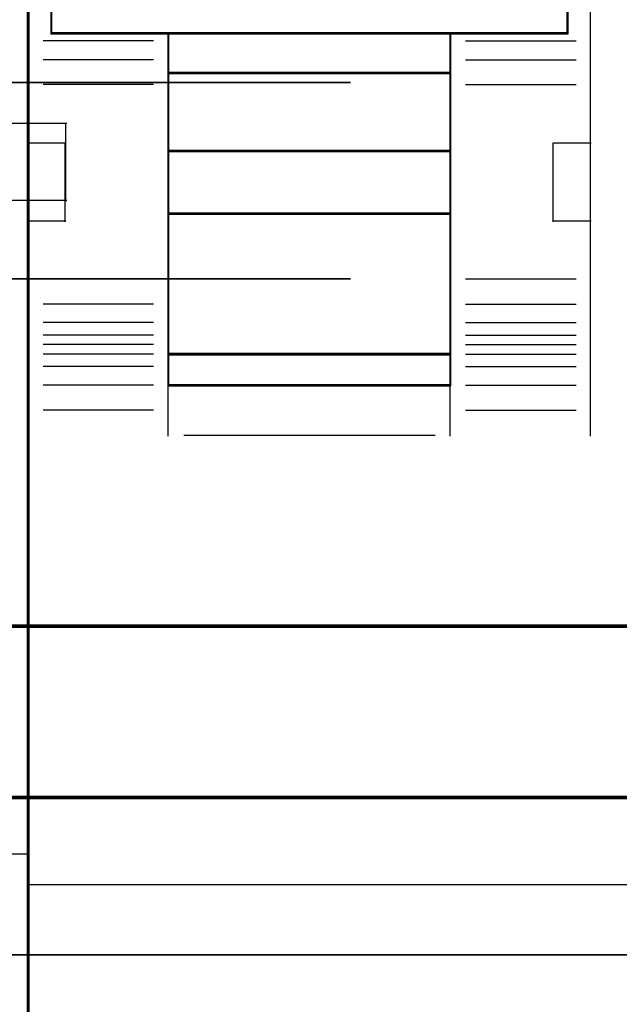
# Model space of a CAD drawing. Header units: millimetres. Extents: x 18084 to 47233, y 38174 to 56392.
# Tile 89 of 253: x 25257 to 25276, y 50777 to 50808. Entities that reach past the tile are written whole.
import ezdxf

# ---------------------------------------------------------------- set-up
doc = ezdxf.new("R2010")
doc.units = ezdxf.units.MM
doc.header["$LTSCALE"] = 100
for name, color, linetype in [('30', 7, 'Continuous'), ('45', 7, 'Continuous'), ('50', 7, 'Continuous')]:
    doc.layers.add(name, color=color, linetype=linetype)

msp = doc.modelspace()

# ---------------------------------------------------------------- linework, layer by layer
at = {"layer": '30', "color": 139}
for points in [[(25267.866, 50806.427), (25256.159, 50806.427), (25267.866, 50806.427)], [(25256.159, 50800.147), (25267.866, 50800.147), (25256.159, 50800.147)], [(25163.131, 50789.065), (25598.441, 50789.065), (25163.131, 50789.065)], [(25163.131, 50783.581), (25598.441, 50783.581), (25163.131, 50783.581)]]:
    msp.add_lwpolyline(points, close=True, dxfattribs=at)
at = {"layer": '30', "color": 7}
msp.add_lwpolyline([(25598.441, 50789.065), (25163.131, 50789.065), (25163.131, 50788.879), (25163.131, 50786.677), (25163.131, 50783.514), (25163.315, 50783.514), (25598.257, 50783.514), (25598.441, 50783.514), (25598.441, 50786.677), (25598.441, 50788.879), (25598.441, 50789.065)], close=True, dxfattribs=at)
msp.add_lwpolyline([(25598.441, 50789.065), (25163.131, 50789.065), (25163.131, 50788.879), (25163.131, 50786.677), (25163.131, 50783.514), (25163.315, 50783.514), (25598.257, 50783.514), (25598.441, 50783.514), (25598.441, 50786.677), (25598.441, 50788.879), (25598.441, 50789.065)], close=True, dxfattribs=at)
msp.add_lwpolyline([(25598.441, 50789.065), (25163.131, 50789.065), (25163.131, 50788.879), (25163.131, 50786.677), (25163.131, 50783.514), (25163.315, 50783.514), (25598.257, 50783.514), (25598.441, 50783.514), (25598.441, 50786.677), (25598.441, 50788.879), (25598.441, 50789.065)], close=True, dxfattribs=at)
at = {"layer": '30', "color": 59}
for points in [[(25598.441, 50789.065), (25163.131, 50789.065), (25163.131, 50788.879), (25163.131, 50786.677), (25163.131, 50783.514), (25163.315, 50783.514), (25598.257, 50783.514), (25598.441, 50783.514), (25598.441, 50786.677), (25598.441, 50788.879), (25598.441, 50789.065)], [(25598.406, 50789.033), (25163.163, 50789.033), (25163.163, 50788.849), (25163.163, 50786.673), (25163.163, 50783.546), (25163.347, 50783.546), (25598.222, 50783.546), (25598.406, 50783.546), (25598.406, 50786.673), (25598.406, 50788.849), (25598.406, 50789.033)]]:
    msp.add_lwpolyline(points, close=True, dxfattribs=at)
at = {"layer": '30', "color": 7}
msp.add_lwpolyline([(25163.131, 50788.996), (25598.441, 50788.996)], dxfattribs=at)
msp.add_lwpolyline([(25163.131, 50788.996), (25598.441, 50788.996)], dxfattribs=at)
msp.add_lwpolyline([(25163.131, 50788.996), (25598.441, 50788.996)], dxfattribs=at)
at = {"layer": '30', "color": 59}
msp.add_lwpolyline([(25163.131, 50788.996), (25598.441, 50788.996)], dxfattribs=at)
at = {"layer": '45', "color": 7}
for p, q in [((25257.531, 50844.744), (25257.531, 50761.741)), ((25257.583, 50761.741), (25257.583, 50844.744)), ((25258.281, 50811.442), (25258.281, 50807.991)), ((25258.296, 50811.435), (25258.296, 50808.005)), ((25274.812, 50808.005), (25274.812, 50811.435)), ((25274.827, 50807.991), (25274.827, 50811.442)), ((25258.281, 50807.991), (25262.034, 50807.991)), ((25258.296, 50808.005), (25262.042, 50808.005)), ((25271.071, 50808.025), (25262.025, 50808.025)), ((25262.025, 50808.025), (25262.025, 50806.715)), ((25262.034, 50807.991), (25271.063, 50807.991)), ((25271.056, 50808.008), (25262.042, 50808.008)), ((25262.042, 50808.008), (25262.042, 50806.73)), ((25262.042, 50808.005), (25271.055, 50808.005)), ((25271.055, 50808.005), (25274.812, 50808.005)), ((25271.056, 50806.73), (25271.056, 50808.008)), ((25271.056, 50808.008), (25271.056, 50808.008)), ((25271.063, 50807.991), (25274.827, 50807.991)), ((25271.071, 50806.715), (25271.071, 50808.025)), ((25271.071, 50808.025), (25271.071, 50808.025)), ((25271.071, 50806.75), (25262.025, 50806.75)), ((25262.025, 50806.75), (25262.025, 50804.224)), ((25262.025, 50806.715), (25271.071, 50806.715)), ((25271.056, 50806.732), (25262.042, 50806.732)), ((25262.042, 50806.732), (25262.042, 50804.239)), ((25262.042, 50806.73), (25271.056, 50806.73)), ((25271.056, 50804.239), (25271.056, 50806.732)), ((25271.056, 50806.732), (25271.056, 50806.732)), ((25271.071, 50804.224), (25271.071, 50806.75)), ((25271.071, 50806.75), (25271.071, 50806.75)), ((25271.071, 50804.258), (25262.025, 50804.258)), ((25262.025, 50804.258), (25262.025, 50802.216)), ((25262.025, 50804.224), (25271.071, 50804.224)), ((25271.056, 50804.241), (25262.042, 50804.241)), ((25262.042, 50804.241), (25262.042, 50802.231)), ((25262.042, 50804.239), (25271.056, 50804.239)), ((25271.056, 50802.231), (25271.056, 50804.241)), ((25271.056, 50804.241), (25271.056, 50804.241)), ((25271.071, 50802.216), (25271.071, 50804.258)), ((25271.071, 50804.258), (25271.071, 50804.258)), ((25271.071, 50802.251), (25262.025, 50802.251)), ((25262.025, 50802.251), (25262.025, 50797.722)), ((25262.025, 50802.216), (25271.071, 50802.216)), ((25271.056, 50802.234), (25262.042, 50802.234)), ((25262.042, 50802.234), (25262.042, 50797.737)), ((25262.042, 50802.231), (25271.056, 50802.231)), ((25271.056, 50797.737), (25271.056, 50802.234)), ((25271.056, 50802.234), (25271.056, 50802.234)), ((25271.071, 50797.722), (25271.071, 50802.251)), ((25271.071, 50802.251), (25271.071, 50802.251)), ((25271.071, 50797.757), (25262.025, 50797.757)), ((25262.025, 50797.757), (25262.025, 50796.727)), ((25262.025, 50797.722), (25271.071, 50797.722)), ((25271.056, 50797.74), (25262.042, 50797.74)), ((25262.042, 50797.74), (25262.042, 50796.742)), ((25262.042, 50797.737), (25271.056, 50797.737)), ((25271.056, 50796.742), (25271.056, 50797.74)), ((25271.056, 50797.74), (25271.056, 50797.74)), ((25271.071, 50796.727), (25271.071, 50797.757)), ((25271.071, 50797.757), (25271.071, 50797.757)), ((25262.025, 50796.727), (25271.071, 50796.727)), ((25262.042, 50796.742), (25271.056, 50796.742))]:
    msp.add_line(p, q, dxfattribs=at)
at = {"layer": '45', "color": 139}
for p, q in [((25257.531, 50844.744), (25257.531, 50761.741)), ((25257.583, 50761.741), (25257.583, 50844.744)), ((25258.281, 50815.934), (25258.281, 50807.991)), ((25274.792, 50807.991), (25274.792, 50815.934)), ((25258.296, 50811.435), (25258.296, 50808.005)), ((25274.812, 50808.005), (25274.812, 50811.435)), ((25275.53, 50811.452), (25275.53, 50795.109)), ((25274.827, 50808.025), (25258.281, 50808.025)), ((25258.296, 50808.005), (25262.042, 50808.005)), ((25262.025, 50808.025), (25262.025, 50796.727)), ((25262.025, 50808.025), (25271.071, 50808.025)), ((25262.042, 50808.005), (25271.055, 50808.005)), ((25271.036, 50808.025), (25271.036, 50796.727)), ((25271.055, 50808.005), (25274.812, 50808.005)), ((25261.565, 50807.767), (25258.028, 50807.767)), ((25271.538, 50807.767), (25275.08, 50807.767)), ((25261.565, 50807.162), (25258.028, 50807.162)), ((25271.538, 50807.162), (25275.08, 50807.162)), ((25262.025, 50806.75), (25271.071, 50806.75)), ((25261.565, 50806.365), (25258.028, 50806.365)), ((25271.538, 50806.365), (25275.08, 50806.365)), ((25257.531, 50804.499), (25258.761, 50804.499)), ((25258.726, 50804.499), (25258.726, 50801.973)), ((25274.342, 50801.973), (25274.342, 50804.499)), ((25274.342, 50804.499), (25275.565, 50804.499)), ((25262.025, 50804.258), (25271.071, 50804.258)), ((25262.022, 50802.253), (25271.068, 50802.253)), ((25271.068, 50802.253), (25262.022, 50802.253)), ((25262.022, 50802.253), (25262.022, 50797.72)), ((25262.025, 50802.251), (25271.071, 50802.251)), ((25271.051, 50802.234), (25262.042, 50802.234)), ((25262.042, 50802.234), (25262.042, 50797.737)), ((25271.051, 50797.737), (25271.051, 50802.234)), ((25271.051, 50802.234), (25271.051, 50802.234)), ((25271.068, 50797.72), (25271.068, 50802.253)), ((25271.068, 50802.253), (25271.068, 50802.253)), ((25257.531, 50802.008), (25258.761, 50802.008)), ((25274.342, 50802.008), (25275.565, 50802.008)), ((25261.565, 50800.144), (25258.028, 50800.144)), ((25271.538, 50800.144), (25275.08, 50800.144)), ((25261.565, 50799.34), (25258.028, 50799.34)), ((25271.538, 50799.34), (25275.08, 50799.34)), ((25261.565, 50798.747), (25258.028, 50798.747)), ((25271.538, 50798.747), (25275.08, 50798.747)), ((25261.565, 50798.345), (25258.028, 50798.345)), ((25271.538, 50798.345), (25275.08, 50798.345)), ((25261.565, 50798.042), (25258.028, 50798.042)), ((25271.538, 50798.042), (25275.08, 50798.042)), ((25261.565, 50797.74), (25258.028, 50797.74)), ((25262.022, 50797.759), (25271.068, 50797.759)), ((25262.022, 50797.72), (25271.068, 50797.72)), ((25262.025, 50797.757), (25271.071, 50797.757)), ((25262.042, 50797.737), (25271.051, 50797.737)), ((25271.538, 50797.74), (25275.08, 50797.74)), ((25261.565, 50797.345), (25258.028, 50797.345)), ((25271.538, 50797.345), (25275.08, 50797.345)), ((25261.565, 50796.745), (25258.028, 50796.745)), ((25262.025, 50796.762), (25271.071, 50796.762)), ((25262.025, 50796.762), (25262.025, 50795.109)), ((25271.036, 50796.762), (25271.036, 50795.109)), ((25271.538, 50796.745), (25275.08, 50796.745)), ((25261.565, 50795.941), (25258.028, 50795.941)), ((25271.538, 50795.941), (25275.08, 50795.941)), ((25262.527, 50795.144), (25270.576, 50795.144)), ((25257.531, 50780.761), (25293.581, 50780.761))]:
    msp.add_line(p, q, dxfattribs=at)
at = {"layer": '45', "color": 59}
for p, q in [((25257.548, 50844.726), (25257.548, 50761.758)), ((25257.566, 50761.758), (25257.566, 50844.726)), ((25258.281, 50811.442), (25258.281, 50807.991)), ((25274.827, 50807.991), (25274.827, 50811.442)), ((25258.281, 50807.991), (25262.034, 50807.991)), ((25271.071, 50808.025), (25262.025, 50808.025)), ((25262.025, 50808.025), (25262.025, 50806.715)), ((25262.034, 50807.991), (25271.063, 50807.991)), ((25271.056, 50808.008), (25262.042, 50808.008)), ((25262.042, 50808.008), (25262.042, 50806.73)), ((25271.056, 50806.73), (25271.056, 50808.008)), ((25271.056, 50808.008), (25271.056, 50808.008)), ((25271.063, 50807.991), (25274.827, 50807.991)), ((25271.071, 50806.715), (25271.071, 50808.025)), ((25271.071, 50808.025), (25271.071, 50808.025)), ((25271.071, 50806.75), (25262.025, 50806.75)), ((25262.025, 50806.75), (25262.025, 50804.224)), ((25262.025, 50806.715), (25271.071, 50806.715)), ((25271.056, 50806.732), (25262.042, 50806.732)), ((25262.042, 50806.732), (25262.042, 50804.239)), ((25262.042, 50806.73), (25271.056, 50806.73)), ((25271.056, 50804.239), (25271.056, 50806.732)), ((25271.056, 50806.732), (25271.056, 50806.732)), ((25271.071, 50804.224), (25271.071, 50806.75)), ((25271.071, 50806.75), (25271.071, 50806.75)), ((25271.071, 50804.258), (25262.025, 50804.258)), ((25262.025, 50804.258), (25262.025, 50802.216)), ((25262.025, 50804.224), (25271.071, 50804.224)), ((25271.056, 50804.241), (25262.042, 50804.241)), ((25262.042, 50804.241), (25262.042, 50802.231)), ((25262.042, 50804.239), (25271.056, 50804.239)), ((25271.056, 50802.231), (25271.056, 50804.241)), ((25271.056, 50804.241), (25271.056, 50804.241)), ((25271.071, 50802.216), (25271.071, 50804.258)), ((25271.071, 50804.258), (25271.071, 50804.258)), ((25271.071, 50802.251), (25262.025, 50802.251)), ((25262.025, 50802.251), (25262.025, 50797.722)), ((25262.025, 50802.216), (25271.071, 50802.216)), ((25271.056, 50802.234), (25262.042, 50802.234)), ((25262.042, 50802.234), (25262.042, 50797.737)), ((25262.042, 50802.231), (25271.056, 50802.231)), ((25271.056, 50797.737), (25271.056, 50802.234)), ((25271.056, 50802.234), (25271.056, 50802.234)), ((25271.071, 50797.722), (25271.071, 50802.251)), ((25271.071, 50802.251), (25271.071, 50802.251)), ((25271.071, 50797.757), (25262.025, 50797.757)), ((25262.025, 50797.757), (25262.025, 50796.727)), ((25262.025, 50797.722), (25271.071, 50797.722)), ((25271.056, 50797.74), (25262.042, 50797.74)), ((25262.042, 50797.74), (25262.042, 50796.742)), ((25262.042, 50797.737), (25271.056, 50797.737)), ((25271.056, 50796.742), (25271.056, 50797.74)), ((25271.056, 50797.74), (25271.056, 50797.74)), ((25271.071, 50796.727), (25271.071, 50797.757)), ((25271.071, 50797.757), (25271.071, 50797.757)), ((25262.025, 50796.727), (25271.071, 50796.727)), ((25262.042, 50796.742), (25271.056, 50796.742))]:
    msp.add_line(p, q, dxfattribs=at)
at = {"layer": '45', "color": 7}
for points in [[(25257.551, 50844.764), (25239.561, 50844.764), (25239.561, 50762.996), (25257.551, 50762.996), (25257.551, 50844.764)], [(25257.551, 50844.764), (25239.561, 50844.764), (25239.561, 50762.996), (25257.551, 50762.996), (25257.551, 50844.764)], [(25257.531, 50844.744), (25239.581, 50844.744), (25239.581, 50763.014), (25257.531, 50763.014), (25257.531, 50844.744)], [(25257.531, 50844.744), (25239.581, 50844.744), (25239.581, 50763.014), (25257.531, 50763.014), (25257.531, 50844.744)]]:
    msp.add_lwpolyline(points, close=True, dxfattribs=at)
at = {"layer": '45', "color": 139}
msp.add_lwpolyline([(25257.551, 50844.764), (25239.561, 50844.764), (25239.561, 50762.996), (25257.551, 50762.996), (25257.551, 50844.764)], close=True, dxfattribs=at)
msp.add_lwpolyline([(25257.551, 50844.764), (25239.561, 50844.764), (25239.561, 50762.996), (25257.551, 50762.996), (25257.551, 50844.764)], close=True, dxfattribs=at)
for points in [[(25256.316, 50805.129), (25257.551, 50805.129)], [(25256.316, 50805.129), (25257.551, 50805.129)], [(25257.551, 50805.129), (25258.785, 50805.129)], [(25257.551, 50805.129), (25258.785, 50805.129)], [(25258.746, 50805.129), (25258.746, 50802.623)], [(25258.746, 50805.129), (25258.746, 50802.623)], [(25256.316, 50802.665), (25257.551, 50802.665)], [(25256.316, 50802.665), (25257.551, 50802.665)], [(25257.551, 50802.665), (25258.785, 50802.665)], [(25257.551, 50802.665), (25258.785, 50802.665)], [(25239.561, 50781.744), (25257.551, 50781.744)], [(25239.561, 50781.744), (25257.551, 50781.744)]]:
    msp.add_lwpolyline(points, dxfattribs=at)
at = {"layer": '50', "color": 59}
msp.add_lwpolyline([(25164.711, 50823.565), (25596.861, 50823.565), (25596.861, 50778.514), (25164.711, 50778.514), (25164.711, 50823.565)], close=True, dxfattribs=at)
at = {"layer": '50', "color": 7}
msp.add_lwpolyline([(25164.711, 50778.514), (25596.861, 50778.514)], dxfattribs=at)

doc.saveas('drawing.dxf')
